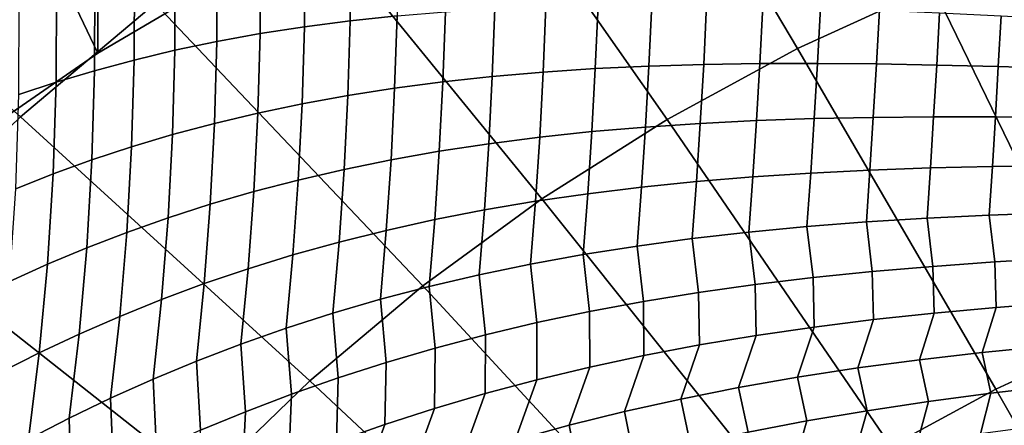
# Model space of a CAD drawing. Header units: metres. Extents: x -24 to 94, y -256 to 25.
# Tile 29 of 195: x -11.25 to -5.05, y -211.39 to -208.83. Entities that reach past the tile are written whole.
import ezdxf

# ---------------------------------------------------------------- set-up
doc = ezdxf.new("R2010")
doc.units = ezdxf.units.M
doc.layers.add('solid_10_061_003_XXX', color=7, linetype='CONTINUOUS')

msp = doc.modelspace()

# ---------------------------------------------------------------- linework, layer by layer
at = {"layer": 'solid_10_061_003_XXX'}
for points in [[(-9.543836, -208.325974, 320.467712), (-10.666121, -205.61525, 319.741364), (-12.029993, -206.385361, 319.947723), (-10.759354, -209.042511, 320.659698)], [(-11.918009, -209.843216, 320.874237), (-10.759354, -209.042511, 320.659698), (-12.029993, -206.385361, 319.947723)], [(-6.564132, -206.477051, 334.680817), (-7.580119, -206.943771, 334.805878), (-6.351935, -209.013657, 336.239075), (-5.500566, -208.622559, 336.134277)], [(-7.580119, -206.943771, 334.805878), (-8.560764, -207.476364, 334.948608), (-7.173689, -209.459961, 336.358643), (-6.351935, -209.013657, 336.239075)], [(-11.245875, -209.443176, 335.475586), (-10.397925, -208.728989, 335.284241), (-12.050035, -207.025467, 333.795807), (-13.032714, -207.853119, 334.017578)], [(-10.759468, -207.877899, 325.006378), (-9.543682, -207.161194, 324.814331), (-9.543836, -208.325974, 320.467712), (-10.759354, -209.042511, 320.659698)], [(-8.560764, -207.476364, 334.948608), (-9.501495, -208.072372, 335.108307), (-7.961996, -209.959381, 336.492493), (-7.173689, -209.459961, 336.358643)], [(-12.041392, -210.211578, 335.681488), (-11.245875, -209.443176, 335.475586), (-13.032714, -207.853119, 334.017578), (-13.954629, -208.743622, 334.256195)], [(-11.917884, -208.678436, 325.220886), (-10.759468, -207.877899, 325.006378), (-10.759354, -209.042511, 320.659698), (-11.918009, -209.843216, 320.874237)], [(-9.501495, -208.072372, 335.108307), (-10.397925, -208.728989, 335.284241), (-8.713181, -210.509613, 336.639923), (-7.961996, -209.959381, 336.492493)], [(-4.623549, -208.288483, 336.044769), (-5.500566, -208.622559, 336.134277), (-4.419734, -210.84549, 337.452301), (-3.715047, -210.577072, 337.380402)], [(-9.453183, -208.386749, 290.489075), (-9.164074, -208.364243, 290.267487), (-9.170458, -208.837723, 290.254089), (-9.458207, -208.875351, 290.47171)], [(-9.164074, -208.364243, 290.267487), (-8.866744, -208.347565, 290.051636), (-8.87459, -208.806152, 290.04184), (-9.170458, -208.837723, 290.254089)], [(-10.007014, -208.449249, 290.948059), (-9.734137, -208.415085, 290.716034), (-9.737951, -208.919006, 290.694336), (-10.009818, -208.968658, 290.921722)], [(-9.734137, -208.415085, 290.716034), (-9.453183, -208.386749, 290.489075), (-9.458207, -208.875351, 290.47171), (-9.737951, -208.919006, 290.694336)], [(-10.52894, -208.534744, 291.426086), (-10.271912, -208.489166, 291.184845), (-10.273945, -209.024231, 291.153534), (-10.530483, -209.085602, 291.389557)], [(-10.271912, -208.489166, 291.184845), (-10.007014, -208.449249, 290.948059), (-10.009818, -208.968658, 290.921722), (-10.273945, -209.024231, 291.153534)], [(-10.778223, -208.585861, 291.671509), (-10.52894, -208.534744, 291.426086), (-10.530483, -209.085602, 291.389557), (-10.779594, -209.152634, 291.629486)], [(-11.019895, -208.64238, 291.920776), (-10.778223, -208.585861, 291.671509), (-10.779594, -209.152634, 291.629486), (-11.02145, -209.225174, 291.873138)], [(-5.500566, -208.622559, 336.134277), (-6.351935, -209.013657, 336.239075), (-5.103814, -211.159744, 337.536499), (-4.419734, -210.84549, 337.452301)], [(-11.254101, -208.704102, 292.173706), (-11.019895, -208.64238, 291.920776), (-11.02145, -209.225174, 291.873138), (-11.256228, -209.303024, 292.120239)], [(-10.397925, -208.728989, 335.284241), (-11.245875, -209.443176, 335.475586), (-9.423739, -211.108078, 336.800262), (-8.713181, -210.509613, 336.639923)], [(-8.258122, -208.760956, 289.634644), (-7.937375, -208.747116, 289.440338), (-7.954542, -209.16127, 289.408112), (-8.274636, -209.188919, 289.599091)], [(-7.937375, -208.747116, 289.440338), (-7.608216, -208.738892, 289.252686), (-7.626008, -209.139557, 289.223358), (-7.954542, -209.16127, 289.408112)], [(-7.608216, -208.738892, 289.252686), (-7.270619, -208.736008, 289.071991), (-7.288957, -209.123566, 289.045197), (-7.626008, -209.139557, 289.223358)], [(-7.270619, -208.736008, 289.071991), (-6.924581, -208.738144, 288.89856), (-6.943345, -209.113007, 288.873901), (-7.288957, -209.123566, 289.045197)], [(-6.924581, -208.738144, 288.89856), (-6.570123, -208.744888, 288.732758), (-6.58915, -209.107513, 288.709839), (-6.943345, -209.113007, 288.873901)], [(-6.570123, -208.744888, 288.732758), (-6.207302, -208.755783, 288.57486), (-6.226397, -209.106674, 288.553314), (-6.58915, -209.107513, 288.709839)], [(-6.207302, -208.755783, 288.57486), (-5.836208, -208.770248, 288.425171), (-5.855145, -209.10997, 288.404694), (-6.226397, -209.106674, 288.553314)], [(-9.170458, -208.837723, 290.254089), (-8.87459, -208.806152, 290.04184), (-8.889898, -209.262589, 289.998444), (-9.185313, -209.308777, 290.206207)], [(-8.87459, -208.806152, 290.04184), (-8.570505, -208.780579, 289.835236), (-8.586383, -209.222656, 289.79599), (-8.889898, -209.262589, 289.998444)], [(-8.570505, -208.780579, 289.835236), (-8.258122, -208.760956, 289.634644), (-8.274636, -209.188919, 289.599091), (-8.586383, -209.222656, 289.79599)], [(-5.836208, -208.770248, 288.425171), (-5.456982, -208.787659, 288.283997), (-5.475515, -209.116806, 288.264282), (-5.855145, -209.10997, 288.404694)], [(-5.456982, -208.787659, 288.283997), (-5.069819, -208.807297, 288.151642), (-5.087688, -209.126526, 288.132416), (-5.475515, -209.116806, 288.264282)], [(-5.069819, -208.807297, 288.151642), (-4.674974, -208.828415, 288.028381), (-4.69192, -209.138412, 288.00943), (-5.087688, -209.126526, 288.132416)], [(-9.737951, -208.919006, 290.694336), (-9.458207, -208.875351, 290.47171), (-9.472773, -209.361206, 290.418945), (-9.752437, -209.419861, 290.636414)], [(-9.458207, -208.875351, 290.47171), (-9.170458, -208.837723, 290.254089), (-9.185313, -209.308777, 290.206207), (-9.472773, -209.361206, 290.418945)], [(-10.009818, -208.968658, 290.921722), (-9.737951, -208.919006, 290.694336), (-9.752437, -209.419861, 290.636414), (-10.024474, -209.484665, 290.858276)], [(-10.273945, -209.024231, 291.153534), (-10.009818, -208.968658, 290.921722), (-10.024474, -209.484665, 290.858276), (-10.289066, -209.555511, 291.08432)], [(-10.530483, -209.085602, 291.389557), (-10.273945, -209.024231, 291.153534), (-10.289066, -209.555511, 291.08432), (-10.546405, -209.632294, 291.314331)], [(-6.351935, -209.013657, 336.239075), (-7.173689, -209.459961, 336.358643), (-5.764097, -211.518341, 337.632599), (-5.103814, -211.159744, 337.536499)], [(-10.779594, -209.152634, 291.629486), (-10.530483, -209.085602, 291.389557), (-10.546405, -209.632294, 291.314331), (-10.796685, -209.714844, 291.548065)], [(-7.626008, -209.139557, 289.223358), (-7.288957, -209.123566, 289.045197), (-7.310567, -209.507858, 288.989532), (-7.647759, -209.536728, 289.164307)], [(-7.288957, -209.123566, 289.045197), (-6.943345, -209.113007, 288.873901), (-6.964761, -209.484818, 288.821259), (-7.310567, -209.507858, 288.989532)], [(-6.943345, -209.113007, 288.873901), (-6.58915, -209.107513, 288.709839), (-6.610281, -209.467285, 288.65979), (-6.964761, -209.484818, 288.821259)], [(-6.58915, -209.107513, 288.709839), (-6.226397, -209.106674, 288.553314), (-6.247114, -209.45488, 288.505524), (-6.610281, -209.467285, 288.65979)], [(-6.226397, -209.106674, 288.553314), (-5.855145, -209.10997, 288.404694), (-5.875291, -209.447128, 288.358765), (-6.247114, -209.45488, 288.505524)], [(-5.855145, -209.10997, 288.404694), (-5.475515, -209.116806, 288.264282), (-5.494913, -209.443497, 288.219879), (-5.875291, -209.447128, 288.358765)], [(-5.475515, -209.116806, 288.264282), (-5.087688, -209.126526, 288.132416), (-5.106145, -209.443375, 288.089264), (-5.494913, -209.443497, 288.219879)], [(-5.087688, -209.126526, 288.132416), (-4.69192, -209.138412, 288.00943), (-4.709238, -209.446075, 287.967224), (-5.106145, -209.443375, 288.089264)], [(-11.02145, -209.225174, 291.873138), (-10.779594, -209.152634, 291.629486), (-10.796685, -209.714844, 291.548065), (-11.040112, -209.802994, 291.785309)], [(-8.586383, -209.222656, 289.79599), (-8.274636, -209.188919, 289.599091), (-8.296688, -209.612823, 289.531982), (-8.608687, -209.660355, 289.724243)], [(-8.274636, -209.188919, 289.599091), (-7.954542, -209.16127, 289.408112), (-7.976426, -209.571655, 289.345245), (-8.296688, -209.612823, 289.531982)], [(-7.954542, -209.16127, 289.408112), (-7.626008, -209.139557, 289.223358), (-7.647759, -209.536728, 289.164307), (-7.976426, -209.571655, 289.345245)], [(-11.256228, -209.303024, 292.120239), (-11.02145, -209.225174, 291.873138), (-11.040112, -209.802994, 291.785309), (-11.276897, -209.896545, 292.02594)], [(-8.889898, -209.262589, 289.998444), (-8.586383, -209.222656, 289.79599), (-8.608687, -209.660355, 289.724243), (-8.912584, -209.714325, 289.921722)], [(-9.472773, -209.361206, 290.418945), (-9.185313, -209.308777, 290.206207), (-9.208557, -209.774734, 290.124115), (-9.496799, -209.841583, 290.331146)], [(-9.185313, -209.308777, 290.206207), (-8.889898, -209.262589, 289.998444), (-8.912584, -209.714325, 289.921722), (-9.208557, -209.774734, 290.124115)], [(-9.752437, -209.419861, 290.636414), (-9.472773, -209.361206, 290.418945), (-9.496799, -209.841583, 290.331146), (-9.777508, -209.91481, 290.542542)], [(-10.024474, -209.484665, 290.858276), (-9.752437, -209.419861, 290.636414), (-9.777508, -209.91481, 290.542542), (-10.0509, -209.994324, 290.758118)], [(-11.245875, -209.443176, 335.475586), (-12.041392, -210.211578, 335.681488), (-10.090362, -211.751984, 336.972809), (-9.423739, -211.108078, 336.800262)], [(-10.289066, -209.555511, 291.08432), (-10.024474, -209.484665, 290.858276), (-10.0509, -209.994324, 290.758118), (-10.317193, -210.080017, 290.9776)], [(-7.173689, -209.459961, 336.358643), (-7.961996, -209.959381, 336.492493), (-6.397506, -211.919647, 337.740143), (-5.764097, -211.518341, 337.632599)], [(-7.310567, -209.507858, 288.989532), (-6.964761, -209.484818, 288.821259), (-6.988708, -209.851501, 288.740936), (-7.335327, -209.886749, 288.905334)], [(-6.964761, -209.484818, 288.821259), (-6.610281, -209.467285, 288.65979), (-6.633394, -209.822174, 288.582916), (-6.988708, -209.851501, 288.740936)], [(-6.610281, -209.467285, 288.65979), (-6.247114, -209.45488, 288.505524), (-6.269335, -209.798416, 288.431702), (-6.633394, -209.822174, 288.582916)], [(-6.247114, -209.45488, 288.505524), (-5.875291, -209.447128, 288.358765), (-5.896533, -209.779816, 288.287628), (-6.269335, -209.798416, 288.431702)], [(-5.875291, -209.447128, 288.358765), (-5.494913, -209.443497, 288.219879), (-5.515067, -209.765869, 288.151062), (-5.896533, -209.779816, 288.287628)], [(-5.494913, -209.443497, 288.219879), (-5.106145, -209.443375, 288.089264), (-5.125085, -209.756042, 288.0224), (-5.515067, -209.765869, 288.151062)], [(-5.106145, -209.443375, 288.089264), (-4.709238, -209.446075, 287.967224), (-4.72683, -209.749695, 287.902008), (-5.125085, -209.756042, 288.0224)], [(-10.546405, -209.632294, 291.314331), (-10.289066, -209.555511, 291.08432), (-10.317193, -210.080017, 290.9776), (-10.576615, -210.171722, 291.200836)], [(-7.976426, -209.571655, 289.345245), (-7.647759, -209.536728, 289.164307), (-7.673348, -209.928162, 289.075836), (-8.002903, -209.975967, 289.252045)], [(-7.647759, -209.536728, 289.164307), (-7.310567, -209.507858, 288.989532), (-7.335327, -209.886749, 288.905334), (-7.673348, -209.928162, 289.075836)], [(-8.608687, -209.660355, 289.724243), (-8.296688, -209.612823, 289.531982), (-8.324156, -210.030289, 289.433716), (-8.637292, -210.091202, 289.620483)], [(-8.296688, -209.612823, 289.531982), (-7.976426, -209.571655, 289.345245), (-8.002903, -209.975967, 289.252045), (-8.324156, -210.030289, 289.433716)], [(-10.796685, -209.714844, 291.548065), (-10.546405, -209.632294, 291.314331), (-10.576615, -210.171722, 291.200836), (-10.829398, -210.269302, 291.427612)], [(-8.912584, -209.714325, 289.921722), (-8.608687, -209.660355, 289.724243), (-8.637292, -210.091202, 289.620483), (-8.942519, -210.158783, 289.812073)], [(-11.040112, -209.802994, 291.785309), (-10.796685, -209.714844, 291.548065), (-10.829398, -210.269302, 291.427612), (-11.075778, -210.372559, 291.657837)], [(-9.208557, -209.774734, 290.124115), (-8.912584, -209.714325, 289.921722), (-8.942519, -210.158783, 289.812073), (-9.24006, -210.232986, 290.00824)], [(-11.276897, -209.896545, 292.02594), (-11.040112, -209.802994, 291.785309), (-11.075778, -210.372559, 291.657837), (-11.315993, -210.481277, 291.891296)], [(-9.496799, -209.841583, 290.331146), (-9.208557, -209.774734, 290.124115), (-9.24006, -210.232986, 290.00824), (-9.530147, -210.313766, 290.20874)], [(-6.633394, -209.822174, 288.582916), (-6.269335, -209.798416, 288.431702), (-6.292935, -210.135345, 288.332306), (-6.65836, -210.170166, 288.479675)], [(-6.269335, -209.798416, 288.431702), (-5.896533, -209.779816, 288.287628), (-5.918752, -210.10614, 288.191681), (-6.292935, -210.135345, 288.332306)], [(-5.896533, -209.779816, 288.287628), (-5.515067, -209.765869, 288.151062), (-5.535863, -210.082123, 288.058167), (-5.918752, -210.10614, 288.191681)], [(-5.515067, -209.765869, 288.151062), (-5.125085, -209.756042, 288.0224), (-5.144401, -210.062775, 287.93219), (-5.535863, -210.082123, 288.058167)], [(-5.125085, -209.756042, 288.0224), (-4.72683, -209.749695, 287.902008), (-4.744596, -210.047516, 287.814148), (-5.144401, -210.062775, 287.93219)], [(-9.777508, -209.91481, 290.542542), (-9.496799, -209.841583, 290.331146), (-9.530147, -210.313766, 290.20874), (-9.813025, -210.401077, 290.41333)], [(-7.335327, -209.886749, 288.905334), (-6.988708, -209.851501, 288.740936), (-7.015053, -210.210968, 288.633392), (-7.363098, -210.258057, 288.793091)], [(-6.988708, -209.851501, 288.740936), (-6.633394, -209.822174, 288.582916), (-6.65836, -210.170166, 288.479675), (-7.015053, -210.210968, 288.633392)], [(-10.0509, -209.994324, 290.758118), (-9.777508, -209.91481, 290.542542), (-9.813025, -210.401077, 290.41333), (-10.088945, -210.494781, 290.621796)], [(-8.002903, -209.975967, 289.252045), (-7.673348, -209.928162, 289.075836), (-7.702631, -210.311661, 288.958435), (-8.033822, -210.371918, 289.12912)], [(-7.673348, -209.928162, 289.075836), (-7.335327, -209.886749, 288.905334), (-7.363098, -210.258057, 288.793091), (-7.702631, -210.311661, 288.958435)], [(-10.317193, -210.080017, 290.9776), (-10.0509, -209.994324, 290.758118), (-10.088945, -210.494781, 290.621796), (-10.358165, -210.594772, 290.833984)], [(-7.961996, -209.959381, 336.492493), (-8.713181, -210.509613, 336.639923), (-7.001087, -212.361755, 337.858582), (-6.397506, -211.919647, 337.740143)], [(-8.324156, -210.030289, 289.433716), (-8.002903, -209.975967, 289.252045), (-8.033822, -210.371918, 289.12912), (-8.356882, -210.438934, 289.30481)], [(-8.637292, -210.091202, 289.620483), (-8.324156, -210.030289, 289.433716), (-8.356882, -210.438934, 289.30481), (-8.672035, -210.512787, 289.485229)], [(-5.144401, -210.062775, 287.93219), (-4.744596, -210.047516, 287.814148), (-4.711767, -210.335205, 287.690338), (-5.109809, -210.358322, 287.80307)], [(-10.576615, -210.171722, 291.200836), (-10.317193, -210.080017, 290.9776), (-10.358165, -210.594772, 290.833984), (-10.620945, -210.700851, 291.049713)], [(-8.942519, -210.158783, 289.812073), (-8.637292, -210.091202, 289.620483), (-8.672035, -210.512787, 289.485229), (-8.979534, -210.59346, 289.670135)], [(-6.292935, -210.135345, 288.332306), (-5.918752, -210.10614, 288.191681), (-5.881315, -210.418549, 288.050446), (-6.254427, -210.456635, 288.184235)], [(-5.918752, -210.10614, 288.191681), (-5.535863, -210.082123, 288.058167), (-5.499736, -210.385925, 287.923248), (-5.881315, -210.418549, 288.050446)], [(-5.535863, -210.082123, 288.058167), (-5.144401, -210.062775, 287.93219), (-5.109809, -210.358322, 287.80307), (-5.499736, -210.385925, 287.923248)], [(-10.829398, -210.269302, 291.427612), (-10.576615, -210.171722, 291.200836), (-10.620945, -210.700851, 291.049713), (-10.87755, -210.812881, 291.26889)], [(-9.24006, -210.232986, 290.00824), (-8.942519, -210.158783, 289.812073), (-8.979534, -210.59346, 289.670135), (-9.279641, -210.680923, 289.859283)], [(-7.015053, -210.210968, 288.633392), (-6.65836, -210.170166, 288.479675), (-6.619028, -210.50058, 288.324249), (-6.975161, -210.55069, 288.470123)], [(-6.65836, -210.170166, 288.479675), (-6.292935, -210.135345, 288.332306), (-6.254427, -210.456635, 288.184235), (-6.619028, -210.50058, 288.324249)], [(-12.041392, -210.211578, 335.681488), (-12.780767, -211.03064, 335.90097), (-10.709937, -212.438339, 337.156708), (-10.090362, -211.751984, 336.972809)], [(-9.530147, -210.313766, 290.20874), (-9.24006, -210.232986, 290.00824), (-9.279641, -210.680923, 289.859283), (-9.572632, -210.775101, 290.05246)], [(-7.363098, -210.258057, 288.793091), (-7.015053, -210.210968, 288.633392), (-6.975161, -210.55069, 288.470123), (-7.322928, -210.607224, 288.62146)], [(-11.075778, -210.372559, 291.657837), (-10.829398, -210.269302, 291.427612), (-10.87755, -210.812881, 291.26889), (-11.128244, -210.930664, 291.491394)], [(-7.702631, -210.311661, 288.958435), (-7.363098, -210.258057, 288.793091), (-7.322928, -210.607224, 288.62146), (-7.662488, -210.67038, 288.777985)], [(-9.813025, -210.401077, 290.41333), (-9.530147, -210.313766, 290.20874), (-9.572632, -210.775101, 290.05246), (-9.858788, -210.875916, 290.24942)], [(-8.033822, -210.371918, 289.12912), (-7.702631, -210.311661, 288.958435), (-7.662488, -210.67038, 288.777985), (-7.994037, -210.740265, 288.939392)], [(-5.499736, -210.385925, 287.923248), (-5.109809, -210.358322, 287.80307), (-5.101937, -210.644531, 287.660645), (-5.492149, -210.680344, 287.775726)], [(-5.109809, -210.358322, 287.80307), (-4.711767, -210.335205, 287.690338), (-4.703782, -210.613663, 287.552551), (-5.101937, -210.644531, 287.660645)], [(-11.315993, -210.481277, 291.891296), (-11.075778, -210.372559, 291.657837), (-11.128244, -210.930664, 291.491394), (-11.373294, -211.053955, 291.717133)], [(-10.088945, -210.494781, 290.621796), (-9.813025, -210.401077, 290.41333), (-9.858788, -210.875916, 290.24942), (-10.138396, -210.983215, 290.450073)], [(-8.356882, -210.438934, 289.30481), (-8.033822, -210.371918, 289.12912), (-7.994037, -210.740265, 288.939392), (-8.317806, -210.816971, 289.105377)], [(-6.254427, -210.456635, 288.184235), (-5.881315, -210.418549, 288.050446), (-5.874193, -210.721573, 287.897308), (-6.247964, -210.768616, 288.025024)], [(-5.881315, -210.418549, 288.050446), (-5.499736, -210.385925, 287.923248), (-5.492149, -210.680344, 287.775726), (-5.874193, -210.721573, 287.897308)], [(-8.672035, -210.512787, 289.485229), (-8.356882, -210.438934, 289.30481), (-8.317806, -210.816971, 289.105377), (-8.634052, -210.900528, 289.275665)], [(-6.619028, -210.50058, 288.324249), (-6.254427, -210.456635, 288.184235), (-6.247964, -210.768616, 288.025024), (-6.613434, -210.821793, 288.158478)], [(-10.358165, -210.594772, 290.833984), (-10.088945, -210.494781, 290.621796), (-10.138396, -210.983215, 290.450073), (-10.411751, -211.096863, 290.654266)], [(-8.713181, -210.509613, 336.639923), (-9.423739, -211.108078, 336.800262), (-7.572025, -212.842621, 337.987427), (-7.001087, -212.361755, 337.858582)], [(-8.979534, -210.59346, 289.670135), (-8.672035, -210.512787, 289.485229), (-8.634052, -210.900528, 289.275665), (-8.94305, -210.990921, 289.450043)], [(-7.322928, -210.607224, 288.62146), (-6.975161, -210.55069, 288.470123), (-6.970666, -210.881409, 288.297333), (-7.319789, -210.947647, 288.441193)], [(-6.975161, -210.55069, 288.470123), (-6.619028, -210.50058, 288.324249), (-6.613434, -210.821793, 288.158478), (-6.970666, -210.881409, 288.297333)], [(-10.620945, -210.700851, 291.049713), (-10.358165, -210.594772, 290.833984), (-10.411751, -211.096863, 290.654266), (-10.679144, -211.216705, 290.861847)], [(-9.279641, -210.680923, 289.859283), (-8.979534, -210.59346, 289.670135), (-8.94305, -210.990921, 289.450043), (-9.24509, -211.088074, 289.628326)], [(-7.662488, -210.67038, 288.777985), (-7.322928, -210.607224, 288.62146), (-7.319789, -210.947647, 288.441193), (-7.660981, -211.02066, 288.589783)], [(-4.703782, -210.613663, 287.552551), (-4.783859, -210.888489, 287.416718), (-5.188442, -210.92865, 287.523285), (-5.101937, -210.644531, 287.660645)], [(-7.994037, -210.740265, 288.939392), (-7.662488, -210.67038, 288.777985), (-7.660981, -211.02066, 288.589783), (-7.994471, -211.100555, 288.742828)], [(-5.101937, -210.644531, 287.660645), (-5.188442, -210.92865, 287.523285), (-5.584931, -210.974503, 287.636475), (-5.492149, -210.680344, 287.775726)], [(-10.87755, -210.812881, 291.26889), (-10.620945, -210.700851, 291.049713), (-10.679144, -211.216705, 290.861847), (-10.940867, -211.342529, 291.072754)], [(-9.572632, -210.775101, 290.05246), (-9.279641, -210.680923, 289.859283), (-9.24509, -211.088074, 289.628326), (-9.540471, -211.191956, 289.810303)], [(-8.317806, -210.816971, 289.105377), (-7.994037, -210.740265, 288.939392), (-7.994471, -211.100555, 288.742828), (-8.320516, -211.187363, 288.900024)], [(-5.874193, -210.721573, 287.897308), (-5.973137, -211.026428, 287.755859), (-6.352987, -211.084824, 287.880951), (-6.247964, -210.768616, 288.025024)], [(-5.492149, -210.680344, 287.775726), (-5.584931, -210.974503, 287.636475), (-5.973137, -211.026428, 287.755859), (-5.874193, -210.721573, 287.897308)], [(-9.858788, -210.875916, 290.24942), (-9.572632, -210.775101, 290.05246), (-9.540471, -211.191956, 289.810303), (-9.829499, -211.302414, 289.995819)], [(-6.247964, -210.768616, 288.025024), (-6.352987, -211.084824, 287.880951), (-6.724497, -211.149963, 288.011414), (-6.613434, -210.821793, 288.158478)], [(-11.128244, -210.930664, 291.491394), (-10.87755, -210.812881, 291.26889), (-10.940867, -211.342529, 291.072754), (-11.197214, -211.474136, 291.286926)], [(-8.634052, -210.900528, 289.275665), (-8.317806, -210.816971, 289.105377), (-8.320516, -211.187363, 288.900024), (-8.639402, -211.281097, 289.061188)], [(-6.613434, -210.821793, 288.158478), (-6.724497, -211.149963, 288.011414), (-7.08778, -211.222061, 288.146851), (-6.970666, -210.881409, 288.297333)], [(-4.419734, -210.84549, 337.452301), (-5.103814, -211.159744, 337.536499), (-3.839672, -213.37529, 338.694153), (-3.325029, -213.138885, 338.630798)], [(-10.138396, -210.983215, 290.450073), (-9.858788, -210.875916, 290.24942), (-9.829499, -211.302414, 289.995819), (-10.112487, -211.419342, 290.184753)], [(-8.94305, -210.990921, 289.450043), (-8.634052, -210.900528, 289.275665), (-8.639402, -211.281097, 289.061188), (-8.951435, -211.381729, 289.226074)], [(-6.970666, -210.881409, 288.297333), (-7.08778, -211.222061, 288.146851), (-7.443011, -211.301285, 288.286957), (-7.319789, -210.947647, 288.441193)], [(-5.188442, -210.92865, 287.523285), (-4.783859, -210.888489, 287.416718), (-4.731681, -211.139099, 287.228027), (-5.133595, -211.185211, 287.327118)], [(-11.373294, -211.053955, 291.717133), (-11.128244, -210.930664, 291.491394), (-11.197214, -211.474136, 291.286926), (-11.448476, -211.611328, 291.504395)], [(-10.411751, -211.096863, 290.654266), (-10.138396, -210.983215, 290.450073), (-10.112487, -211.419342, 290.184753), (-10.389743, -211.542572, 290.376984)], [(-7.319789, -210.947647, 288.441193), (-7.443011, -211.301285, 288.286957), (-7.790428, -211.387726, 288.431396), (-7.660981, -211.02066, 288.589783)], [(-5.973137, -211.026428, 287.755859), (-5.584931, -210.974503, 287.636475), (-5.527897, -211.237213, 287.43219), (-5.914391, -211.295471, 287.542877)], [(-5.584931, -210.974503, 287.636475), (-5.188442, -210.92865, 287.523285), (-5.133595, -211.185211, 287.327118), (-5.527897, -211.237213, 287.43219)], [(-12.780767, -211.03064, 335.90097), (-13.460552, -211.89653, 336.132965), (-11.279578, -213.163925, 337.351135), (-10.709937, -212.438339, 337.156708)], [(-9.24509, -211.088074, 289.628326), (-8.94305, -210.990921, 289.450043), (-8.951435, -211.381729, 289.226074), (-9.25693, -211.489166, 289.394562)], [(-7.660981, -211.02066, 288.589783), (-7.790428, -211.387726, 288.431396), (-8.130308, -211.481445, 288.579926), (-7.994471, -211.100555, 288.742828)], [(-6.352987, -211.084824, 287.880951), (-5.973137, -211.026428, 287.755859), (-5.914391, -211.295471, 287.542877), (-6.293015, -211.36026, 287.658722)], [(-10.679144, -211.216705, 290.861847), (-10.411751, -211.096863, 290.654266), (-10.389743, -211.542572, 290.376984), (-10.66158, -211.671951, 290.572479)], [(-9.423739, -211.108078, 336.800262), (-10.090362, -211.751984, 336.972809), (-8.107659, -213.360016, 338.126068), (-7.572025, -212.842621, 337.987427)], [(-9.540471, -211.191956, 289.810303), (-9.24509, -211.088074, 289.628326), (-9.25693, -211.489166, 289.394562), (-9.556217, -211.603333, 289.566437)], [(-7.994471, -211.100555, 288.742828), (-8.130308, -211.481445, 288.579926), (-8.462968, -211.582428, 288.73233), (-8.320516, -211.187363, 288.900024)], [(-6.724497, -211.149963, 288.011414), (-6.352987, -211.084824, 287.880951), (-6.293015, -211.36026, 287.658722), (-6.663784, -211.431854, 287.779358)], [(-7.08778, -211.222061, 288.146851), (-6.724497, -211.149963, 288.011414), (-6.663784, -211.431854, 287.779358), (-7.026814, -211.510406, 287.904449)], [(-5.103814, -211.159744, 337.536499), (-5.764097, -211.518341, 337.632599), (-4.336413, -213.645081, 338.766449), (-3.839672, -213.37529, 338.694153)], [(-4.731681, -211.139099, 287.228027), (-4.791891, -211.387772, 287.047607), (-5.199221, -211.44223, 287.143036), (-5.133595, -211.185211, 287.327118)], [(-10.940867, -211.342529, 291.072754), (-10.679144, -211.216705, 290.861847), (-10.66158, -211.671951, 290.572479), (-10.928309, -211.807297, 290.771179)], [(-9.829499, -211.302414, 289.995819), (-9.540471, -211.191956, 289.810303), (-9.556217, -211.603333, 289.566437), (-9.849626, -211.724091, 289.741638)], [(-8.320516, -211.187363, 288.900024), (-8.462968, -211.582428, 288.73233), (-8.788744, -211.690643, 288.888367), (-8.639402, -211.281097, 289.061188)], [(-7.443011, -211.301285, 288.286957), (-7.08778, -211.222061, 288.146851), (-7.026814, -211.510406, 287.904449), (-7.382288, -211.596069, 288.033691)], [(-5.527897, -211.237213, 287.43219), (-5.599006, -211.503159, 287.243988), (-5.991088, -211.570877, 287.350067), (-5.914391, -211.295471, 287.542877)], [(-5.133595, -211.185211, 287.327118), (-5.199221, -211.44223, 287.143036), (-5.599006, -211.503159, 287.243988), (-5.527897, -211.237213, 287.43219)], [(-8.639402, -211.281097, 289.061188), (-8.788744, -211.690643, 288.888367), (-9.107995, -211.80603, 289.047882), (-8.951435, -211.381729, 289.226074)], [(-5.914391, -211.295471, 287.542877), (-5.991088, -211.570877, 287.350067), (-6.375437, -211.645599, 287.460846), (-6.293015, -211.36026, 287.658722)], [(-11.197214, -211.474136, 291.286926), (-10.940867, -211.342529, 291.072754), (-10.928309, -211.807297, 290.771179), (-11.190238, -211.948395, 290.973053)], [(-10.112487, -211.419342, 290.184753), (-9.829499, -211.302414, 289.995819), (-9.849626, -211.724091, 289.741638), (-10.137492, -211.851334, 289.920013)], [(-7.790428, -211.387726, 288.431396), (-7.443011, -211.301285, 288.286957), (-7.382288, -211.596069, 288.033691), (-7.730446, -211.688889, 288.166809)], [(-6.293015, -211.36026, 287.658722), (-6.375437, -211.645599, 287.460846), (-6.752108, -211.72757, 287.575989), (-6.663784, -211.431854, 287.779358)], [(-8.951435, -211.381729, 289.226074), (-9.107995, -211.80603, 289.047882), (-9.421085, -211.928467, 289.210724), (-9.25693, -211.489166, 289.394562)], [(-8.130308, -211.481445, 288.579926), (-7.790428, -211.387726, 288.431396), (-7.730446, -211.688889, 288.166809), (-8.071577, -211.78891, 288.303589)]]:
    msp.add_3dface(points, dxfattribs=at)

doc.saveas('drawing.dxf')
